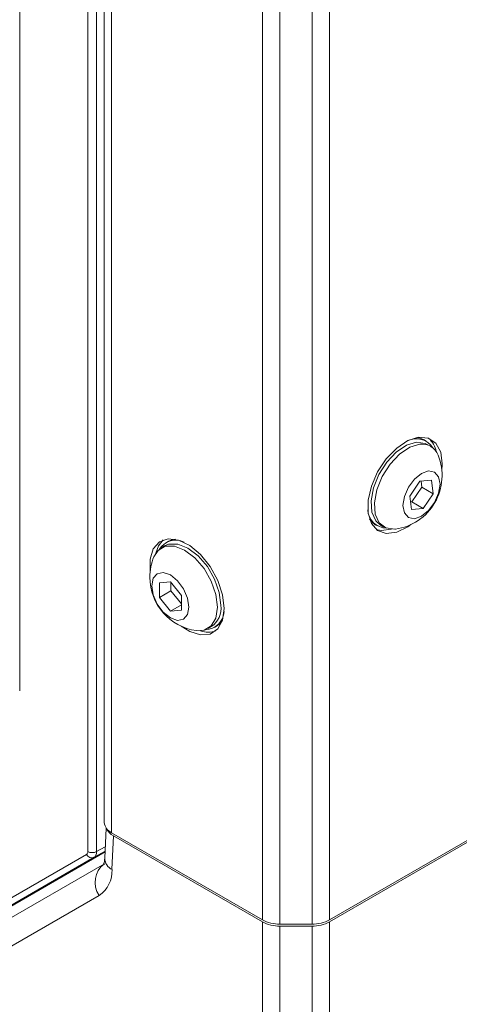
# Model space of a CAD drawing. Header units: millimetres. Extents: x 0 to 1118, y 0 to 864.
# Tile 18 of 156: x 864.65 to 873.5, y 223.13 to 242.93. Entities that reach past the tile are written whole.
import ezdxf

# ---------------------------------------------------------------- set-up
doc = ezdxf.new("R2010")
doc.units = ezdxf.units.MM

msp = doc.modelspace()

# ---------------------------------------------------------------- linework, layer by layer
at = {"color": 9, "linetype": 'Continuous', "lineweight": 0}
for p, q in [((866.019, 226.205), (866.019, 274.055)), ((866.195, 274.054), (866.195, 226.204)), ((866.495, 226.584), (866.495, 272.923)), ((864.647, 272.41), (864.647, 229.435)), ((869.531, 224.832), (869.531, 271.17)), ((870.884, 224.832), (870.884, 271.17)), ((869.884, 224.747), (869.884, 271.086)), ((870.531, 224.747), (870.531, 271.086)), ((866.537, 226.519), (866.505, 225.842)), ((866.195, 226.204), (866.37, 226.301)), ((862.306, 224.019), (865.994, 226.148)), ((866.143, 226.09), (862.456, 223.961)), ((866.366, 226.212), (866.143, 226.09)), ((866.248, 225.323), (862.729, 223.291)), ((869.531, 222.485), (869.531, 224.791)), ((869.884, 224.706), (869.884, 222.4)), ((870.531, 222.4), (870.531, 224.706)), ((870.884, 224.791), (870.884, 222.485))]:
    msp.add_line(p, q, dxfattribs=at)
at = {"color": 7, "linetype": 'Continuous', "lineweight": 15}
for p, q in [((866.349, 273.127), (866.349, 226.788)), ((872.83, 234.456), (872.788, 234.48)), ((872.917, 234.352), (872.85, 234.391)), ((872.701, 233.648), (872.499, 233.352)), ((872.937, 233.672), (872.701, 233.648)), ((872.74, 233.531), (872.726, 233.65)), ((872.97, 233.399), (872.937, 233.672)), ((872.538, 233.235), (872.74, 233.531)), ((872.74, 233.531), (872.97, 233.399)), ((872.768, 233.102), (872.97, 233.399)), ((872.499, 233.352), (872.532, 233.079)), ((872.513, 233.233), (872.538, 233.235)), ((872.538, 233.235), (872.768, 233.102)), ((872.532, 233.079), (872.768, 233.102)), ((871.804, 232.776), (871.847, 232.752)), ((871.912, 232.767), (871.979, 232.729)), ((867.627, 232.439), (867.585, 232.414)), ((867.565, 232.35), (867.498, 232.311)), ((867.681, 231.628), (867.46, 231.609)), ((867.46, 231.609), (867.46, 231.314)), ((867.902, 231.354), (867.681, 231.628)), ((867.689, 231.617), (867.689, 231.447)), ((867.689, 231.447), (867.46, 231.314)), ((867.689, 231.447), (867.902, 231.183)), ((867.46, 231.314), (867.681, 231.039)), ((867.902, 231.059), (867.902, 231.354)), ((867.902, 231.167), (867.681, 231.039)), ((867.681, 231.039), (867.902, 231.059)), ((868.436, 230.687), (868.503, 230.726)), ((868.568, 230.71), (868.611, 230.735)), ((866.388, 226.676), (866.359, 226.07)), ((866.495, 226.584), (869.531, 224.832)), ((866.537, 226.519), (869.531, 224.791)), ((870.884, 224.832), (873.92, 226.584)), ((870.884, 224.791), (873.878, 226.519)), ((866.365, 226.198), (863.17, 224.352)), ((862.832, 223.928), (866.351, 225.96)), ((869.884, 224.747), (870.531, 224.747)), ((869.884, 224.706), (870.531, 224.706))]:
    msp.add_line(p, q, dxfattribs=at)
at = {"color": 7, "linetype": 'Continuous', "lineweight": 15, "flags": 128}
for points in [[(873.144, 233.858), (873.153, 234.001), (873.12, 234.237), (873.023, 234.414), (872.871, 234.516), (872.677, 234.533), (872.458, 234.465), (872.235, 234.316), (872.026, 234.102), (871.851, 233.839), (871.725, 233.553), (871.659, 233.267), (871.659, 233.009), (871.725, 232.8), (871.851, 232.659), (872.026, 232.599), (872.235, 232.625), (872.458, 232.734), (872.521, 232.779)], [(871.912, 232.767), (871.816, 232.853), (871.736, 233.028), (871.72, 233.257), (871.768, 233.518), (871.876, 233.785), (872.034, 234.031), (872.226, 234.234), (872.432, 234.372), (872.634, 234.433)], [(872.21, 232.689), (872.195, 232.687), (872.018, 232.71), (871.883, 232.814), (871.804, 232.989), (871.787, 233.218), (871.835, 233.479), (871.944, 233.746), (872.101, 233.993), (872.293, 234.195), (872.499, 234.333), (872.701, 234.394), (872.701, 234.394)], [(872.632, 234.526), (872.705, 234.514), (872.788, 234.48)], [(872.634, 234.433), (872.811, 234.41), (872.85, 234.391)], [(872.877, 233.856), (872.998, 233.832), (873.079, 233.739), (873.108, 233.591), (873.079, 233.41), (872.999, 233.223), (872.878, 233.06), (872.735, 232.944), (872.592, 232.895), (872.471, 232.918), (872.39, 233.011), (872.361, 233.159), (872.39, 233.341), (872.47, 233.527), (872.591, 233.691), (872.734, 233.806), (872.877, 233.856)], [(871.804, 232.776), (871.733, 232.831), (871.687, 232.889)], [(871.82, 232.682), (871.92, 232.66), (872.127, 232.685)], [(868.764, 231.092), (868.731, 231.367), (868.634, 231.656), (868.481, 231.934), (868.287, 232.175), (868.069, 232.358), (867.846, 232.468), (867.637, 232.494), (867.462, 232.434), (867.336, 232.293), (867.27, 232.084), (867.27, 231.825), (867.271, 231.817)], [(867.537, 232.472), (867.442, 232.354), (867.387, 232.205)], [(867.565, 232.35), (867.645, 232.382), (867.829, 232.384), (868.034, 232.303), (868.239, 232.148), (868.424, 231.932), (868.571, 231.678), (868.665, 231.411), (868.697, 231.155)], [(867.627, 232.439), (867.71, 232.473), (867.784, 232.484)], [(867.348, 232.131), (867.431, 232.259), (867.577, 232.343), (867.762, 232.345), (867.967, 232.265), (868.172, 232.109), (868.357, 231.894), (868.503, 231.64), (868.597, 231.372), (868.63, 231.116)], [(868.054, 231.118), (868.025, 230.97), (867.945, 230.877), (867.823, 230.853), (867.681, 230.903), (867.538, 231.018), (867.417, 231.181), (867.336, 231.368), (867.307, 231.549), (867.336, 231.698), (867.417, 231.791), (867.538, 231.814), (867.681, 231.765), (867.823, 231.65), (867.945, 231.486), (868.025, 231.3), (868.054, 231.118)], [(867.894, 230.738), (868.069, 230.628), (868.287, 230.56), (868.481, 230.577), (868.634, 230.679), (868.731, 230.856), (868.764, 231.092)], [(868.63, 231.116), (868.597, 230.899), (868.503, 230.74), (868.357, 230.655), (868.205, 230.647)], [(868.728, 230.848), (868.682, 230.79), (868.611, 230.735)]]:
    msp.add_lwpolyline(points, dxfattribs=at)
at = {"color": 7, "linetype": 'Continuous', "lineweight": 15}
for centre, radius, start, end in [((872.63, 234.115), 0.39, 32.0226, 116.7763), ((872.746, 234.055), 0.342, 20.066, 97.4658), ((872.556, 234.156), 0.481, 10.7841, 47.9782), ((872.067, 233.76), 1.081, 277.6071, 22.3983), ((872.042, 233.095), 0.39, 183.2307, 267.9812), ((867.785, 232.073), 0.39, 63.2241, 147.9778), ((868.348, 231.719), 1.081, 157.6017, 180), ((868.348, 231.719), 1.081, 180, 262.3929), ((868.373, 231.054), 0.39, 272.0183, 356.7689), ((868.245, 231.101), 0.455, 304.5077, 6.8045), ((868.446, 231.081), 0.465, 250.1118, 288.6399), ((866.599, 226.813), 0.251, 185.6948, 245.6253), ((869.87, 225.468), 0.721, 241.9598, 271.1441), ((869.87, 225.428), 0.721, 241.9598, 271.1441), ((870.545, 225.468), 0.721, 268.8559, 298.0402), ((870.545, 225.428), 0.721, 268.8559, 298.0402)]:
    msp.add_arc(centre, radius, start, end, dxfattribs=at)
at = {"color": 9, "linetype": 'Continuous', "lineweight": 0}
for centre, radius, start, end in [((866.099, 226.197), 0.116, 204.9599, 292.5214), ((866.108, 226.376), 0.193, 242.6565, 296.7662), ((866.619, 226.075), 0.259, 181.2778, 244.0971), ((866.625, 225.588), 0.461, 126.3512, 215.1851), ((865.903, 225.818), 0.603, 304.8933, 2.3489)]:
    msp.add_arc(centre, radius, start, end, dxfattribs=at)
at = {"color": 7, "linetype": 'Continuous', "lineweight": 15}
msp.add_ellipse((866.89, 226.723), major_axis=(0.5, -0.001), ratio=0.577287, start_param=3.377085, end_param=3.928362, dxfattribs=at)
at = {"color": 9, "linetype": 'Continuous', "lineweight": 0}
for centre, major_axis, ratio, start_param, end_param in [((865.931, 226.256), (-0.063, 0.108), 0.577309, 3.141611, 3.926883), ((866.019, 226.307), (-0.123, 0.218), 0.574386, 3.147844, 3.933116)]:
    msp.add_ellipse(centre, major_axis=major_axis, ratio=ratio, start_param=start_param, end_param=end_param, dxfattribs=at)
at = {"color": 7, "linetype": 'Continuous', "lineweight": 15}
msp.add_open_spline([(866.359, 226.07), (866.358, 226.048), (866.353, 225.986), (866.332, 225.944), (866.336, 225.949), (866.337, 225.95)], degree=3, knots=[0, 0, 0, 0, 0.2699883, 0.7790817, 1, 1, 1, 1], dxfattribs=at)

doc.saveas('drawing.dxf')
